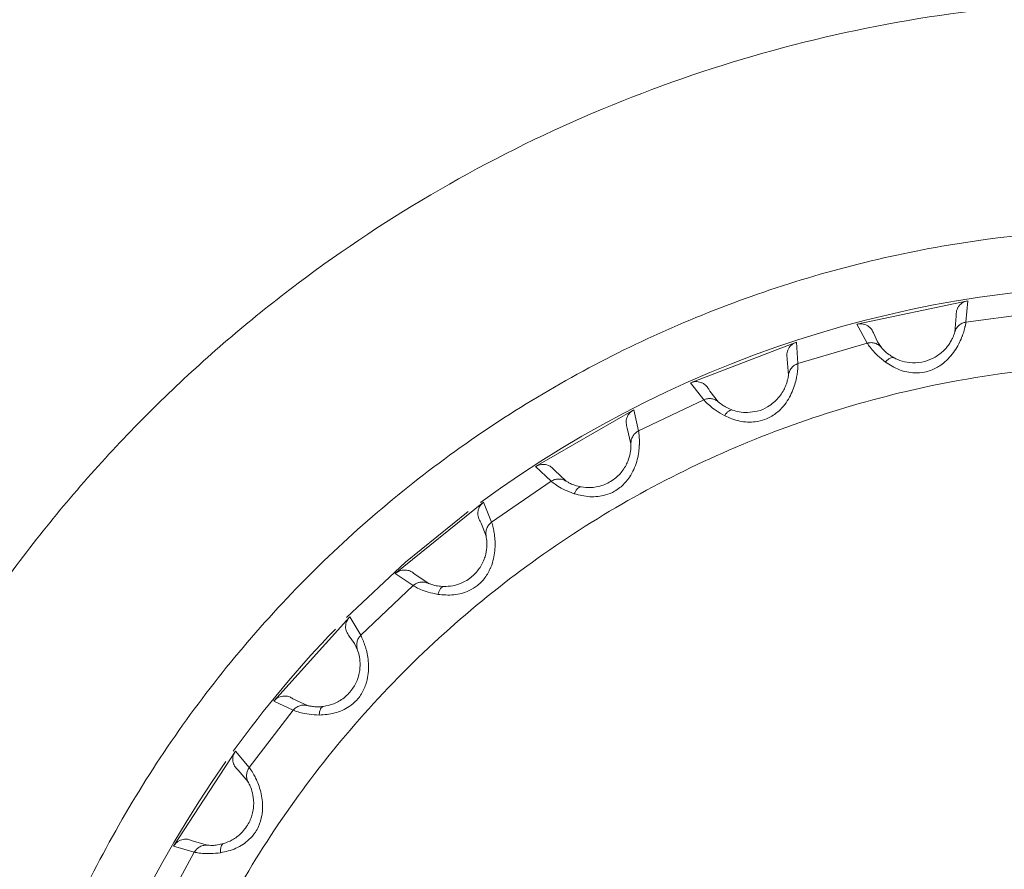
# Model space of a CAD drawing. Header units: millimetres. Extents: x 51337 to 61814, y -21781 to -12277.
# Tile 25 of 256: x 55033 to 55068, y -18285 to -18255. Entities that reach past the tile are written whole.
import ezdxf

# ---------------------------------------------------------------- set-up
doc = ezdxf.new("R2010")
doc.units = ezdxf.units.MM
doc.header["$LTSCALE"] = 0.3175
for name, color, linetype, lineweight in [('1轮廓实线层', 7, 'Continuous', 18), ('7标注层', 4, 'Continuous', 13), ('sub', 1, 'Continuous', 18), ('粗实线', 7, 'Continuous', 18)]:
    doc.layers.add(name, color=color, linetype=linetype, lineweight=lineweight)
doc.styles.add('标准汉字', font='gbenor.shx', dxfattribs={"bigfont": 'gbcbig.shx'})
doc.dimstyles.new('M1：15', dxfattribs={"dimscale": 15, "dimtxt": 3.5, "dimasz": 2.5, "dimexe": 2, "dimexo": 0, "dimgap": 0.5, "dimtad": 1, "dimdec": 4, "dimdsep": 46, "dimtxsty": '标准汉字', "dimcen": 5, "dimdle": 5, "dimclrd": 1, "dimclre": 1, "dimclrt": 256, "dimadec": 4, "dimazin": 2, "dimtfac": 1, "dimtdec": 4, "dimtmove": 0, "dimatfit": 3, "dimfxl": 1, "dimtolj": 1, "dimarcsym": 0})
doc.dimstyles.new('M1：18.5', dxfattribs={"dimscale": 18.5, "dimtxt": 3.5, "dimasz": 2.5, "dimexe": 2, "dimexo": 0, "dimgap": 1.5, "dimtad": 1, "dimdec": 4, "dimdsep": 46, "dimtxsty": '标准汉字', "dimcen": 5, "dimdle": 5, "dimclrd": 1, "dimclre": 1, "dimclrt": 256, "dimadec": 4, "dimazin": 2, "dimtfac": 1, "dimtdec": 4, "dimtmove": 2, "dimatfit": 3, "dimfxl": 1, "dimfrac": 2, "dimtolj": 1, "dimarcsym": 0})

# ---------------------------------------------------------------- blocks, each defined once
blk = doc.blocks.new('*D33')
at = {"layer": '7标注层', "color": 1, "lineweight": -2, "ltscale": 30, "transparency": 16777216}
blk.add_line((54654.412, -18230.557), (54753.28, -18247.99), dxfattribs=at)
blk.add_arc((55072.944, -18304.355), 354.596, 6.06209, 163.93791, dxfattribs=at)
at = {"layer": '7标注层', "color": 1, "lineweight": 20, "ltscale": 30, "transparency": 16777216}
for points in [[(54738.28, -18207.655), (54726.102, -18204.837), (54723.735, -18242.78)], [(55431.799, -18266.577), (55419.317, -18267.238), (55427.541, -18304.355)]]:
    blk.add_solid(points, dxfattribs=at)
at = {"layer": 'Defpoints', "color": 0, "lineweight": 20, "ltscale": 30, "transparency": 16777216}
for p in [(53093.157, -17955.265), (54932.496, -17978.759), (54654.412, -18230.557), (54794.669, -18304.355), (56512.467, -18304.355)]:
    blk.add_point(p, dxfattribs=at)
at = {"layer": '7标注层', "ltscale": 30, "transparency": 16777216, "insert": (55140.13, -17921.865), "char_height": 52.5, "attachment_point": 5, "rotation": 350.0374, "style": '标准汉字'}
blk.add_mtext('\\A1;165%%D', dxfattribs=at)
blk = doc.blocks.new('*D36')
at = {"layer": '7标注层', "color": 1, "lineweight": -2, "ltscale": 30, "transparency": 16777216}
for p, q in [((55667.891, -17915.524), (55466.363, -18047.234)), ((55466.363, -18047.234), (55428.695, -18071.852)), ((55072.944, -18304.355), (55428.695, -18071.852)), ((55072.944, -18304.355), (54997.607, -18353.592))]:
    blk.add_line(p, q, dxfattribs=at)
at = {"layer": '7标注层', "color": 1, "lineweight": 18, "transparency": 16777216}
blk.add_solid([(55395.129, -18102.749), (55386.923, -18090.193), (55428.695, -18071.852)], dxfattribs=at)
at = {"layer": 'Defpoints', "color": 0, "lineweight": 18, "transparency": 16777216}
for p in [(55428.695, -18071.852), (55072.944, -18304.355)]:
    blk.add_point(p, dxfattribs=at)
at = {"layer": '7标注层', "transparency": 16777216, "insert": (55553.957, -17920.101), "char_height": 63, "attachment_point": 5, "rotation": 33.1669, "style": '标准汉字'}
blk.add_mtext('\\A1;R425', dxfattribs=at)

msp = doc.modelspace()

# ---------------------------------------------------------------- linework, layer by layer
at = {"layer": '1轮廓实线层', "ltscale": 30}
msp.add_lwpolyline([(55044.6113, -18276.26092), (55046.7041, -18274.29693), (55048.92605, -18272.49344)], dxfattribs=at)
for radius, start, end in [(86, 45.6077801, 265.8130161), (39.90067, 49.520584, 126.231131), (39.90067, 136.056142, 144.179955), (39.90067, 144.826202, 221.004477)]:
    msp.add_arc((55072.94446, -18304.35532), radius, start, end, dxfattribs=at)
at = {"layer": 'sub', "color": 4, "ltscale": 30}
msp.add_arc((55072.94446, -18304.35532), 424.98931, 190, 170, dxfattribs=at)
at = {"layer": '粗实线', "ltscale": 30}
for p, q in [((55062.70092, -18265.85186), (55066.64162, -18265.01424)), ((55066.64162, -18265.01424), (55066.57393, -18265.77415)), ((55066.22366, -18265.56108), (55066.17448, -18266.12971)), ((55066.57393, -18265.77415), (55069.11237, -18265.43996)), ((55063.07185, -18266.51854), (55062.70092, -18265.85186)), ((55063.43294, -18266.46854), (55063.30518, -18266.18147)), ((55056.80376, -18267.92834), (55060.56492, -18266.48458)), ((55060.56492, -18266.48458), (55060.61694, -18267.24573)), ((55060.61694, -18267.24573), (55063.07185, -18266.51854)), ((55063.58142, -18266.68093), (55063.43294, -18266.46854)), ((55060.23765, -18267.09007), (55060.27803, -18267.65939)), ((55057.27442, -18268.52879), (55056.80376, -18267.92834)), ((55057.48989, -18268.22891), (55057.45216, -18268.15938)), ((55057.80309, -18268.60944), (55057.48989, -18268.22891)), ((55054.96349, -18269.63105), (55057.27442, -18268.52879)), ((55051.30405, -18270.90177), (55054.79304, -18268.88741)), ((55054.79304, -18268.88741), (55054.96349, -18269.63105)), ((55054.56452, -18269.53665), (55054.69346, -18270.09264)), ((55051.86284, -18271.42121), (55051.30405, -18270.90177)), ((55052.39762, -18271.41816), (55051.98055, -18271.02848)), ((55049.75279, -18272.87141), (55051.86284, -18271.42121)), ((55046.33719, -18274.69896), (55049.46811, -18272.16359)), ((55049.46811, -18272.16359), (55049.75279, -18272.87141)), ((55049.344, -18272.84062), (55049.38536, -18272.90808)), ((55049.38536, -18272.90808), (55049.5583, -18273.36956)), ((55046.97036, -18275.12458), (55046.33719, -18274.69896)), ((55047.49808, -18275.0379), (55047.02519, -18274.71826)), ((55045.11315, -18276.887), (55046.97036, -18275.12458)), ((55046.97036, -18275.12458), (55047.05227, -18275.06531)), ((55042.02549, -18279.22637), (55044.72124, -18276.23243)), ((55044.72124, -18276.23243), (55045.11315, -18276.887)), ((55044.70457, -18276.92055), (55044.88928, -18277.17467)), ((55044.88928, -18277.17467), (55044.99899, -18277.40947)), ((55043.22511, -18279.37955), (55042.70804, -18279.13781)), ((55042.71745, -18279.5477), (55042.02549, -18279.22637)), ((55041.15881, -18281.57896), (55042.71745, -18279.5477)), ((55038.47512, -18284.37254), (55040.66933, -18280.99375)), ((55040.66933, -18280.99375), (55041.15881, -18281.57896)), ((55040.76053, -18281.67601), (55041.116, -18282.09207)), ((55041.116, -18282.09207), (55041.12776, -18282.11281)), ((55039.20883, -18284.58167), (55038.47512, -18284.37254)), ((55039.68393, -18284.33617), (55039.13541, -18284.17829)), ((55037.98714, -18286.83174), (55039.20883, -18284.58167))]:
    msp.add_line(p, q, dxfattribs=at)
for points, knots in [([(55029.64319, -18329.35532), (55028.69739, -18327.57656), (55026.8058, -18324.01904), (55024.80999, -18318.29853), (55023.47045, -18312.40095), (55022.86413, -18306.37909), (55022.9845, -18300.32962), (55023.8339, -18294.33832), (55025.39888, -18288.49315), (55027.65688, -18282.87914), (55030.57497, -18277.57816), (55034.11059, -18272.66746), (55038.21222, -18268.21861), (55042.82008, -18264.29645), (55047.86701, -18260.95817), (55053.27945, -18258.25242), (55058.9785, -18256.21862), (55064.88111, -18254.88642), (55070.90126, -18254.27522), (55076.95114, -18254.39401), (55082.94281, -18255.2408), (55088.78803, -18256.80413), (55094.40504, -18259.05793), (55099.69915, -18261.98167), (55104.64101, -18265.48675), (55107.53378, -18268.29138), (55108.98016, -18269.69369)], [0, 0, 0, 0, 42752.86096727, 85505.73485653, 128258.6782815, 171011.48265819, 213764.39178771, 256517.31580474, 299270.14038309, 342023.11296493, 384775.9336451, 427528.815053, 470281.72979354, 513034.65191042, 555787.53647454, 598540.40502626, 641293.28534057, 684046.17438811, 726799.06525626, 769551.94806555, 812304.84258844, 855057.7311705, 897810.62442083, 940563.49017005, 983316.40998247, 1026069.26319637, 1026069.26319637, 1026069.26319637, 1026069.26319637]), ([(55101.70906, -18273.89166), (55099.81146, -18272.27643), (55096.01626, -18269.04598), (55089.3487, -18265.57702), (55082.22704, -18263.26688), (55074.79387, -18262.27656), (55067.30684, -18262.61388), (55059.99708, -18264.27443), (55053.09769, -18267.20398), (55046.82676, -18271.31018), (55041.38295, -18276.4629), (55036.93879, -18282.49889), (55033.63447, -18289.2273), (55031.57668, -18296.43389), (55030.82305, -18303.89477), (55031.42548, -18311.35747), (55033.26029, -18318.64605), (55035.52662, -18323.08488), (55036.65979, -18325.30429)], [0, 0, 0, 0, 43320.27675495, 86640.55063956, 129960.81681652, 173281.09077477, 216601.36446064, 259921.62190953, 303241.89517753, 346562.17193144, 389882.44895565, 433202.73870858, 476522.94052765, 519843.2893883, 563163.5268655, 606483.74949354, 649804.056203, 693124.34170434, 693124.34170434, 693124.34170434, 693124.34170434]), ([(55066.64162, -18265.01424), (55066.58055, -18265.03105), (55066.45841, -18265.06469), (55066.33882, -18265.17556), (55066.27147, -18265.28152), (55066.23047, -18265.4023), (55066.22641, -18265.49706), (55066.22366, -18265.56108)], [0, 0, 0, 0, 58853.2903228, 117696.90345447, 147723.42345446, 176471.83714338, 236353.84288125, 236353.84288125, 236353.84288125, 236353.84288125]), ([(55062.70092, -18265.85186), (55062.76072, -18265.84254), (55062.88607, -18265.82302), (55063.04414, -18265.87529), (55063.16425, -18265.95798), (55063.25228, -18266.05243), (55063.28753, -18266.13842), (55063.30518, -18266.18147)], [0, 0, 0, 0, 56198.08639248, 117801.75190556, 149706.2563619, 192955.03559769, 236312.81688241, 236312.81688241, 236312.81688241, 236312.81688241]), ([(55063.71747, -18267.19524), (55063.8749, -18267.295), (55064.17755, -18267.48678), (55064.68644, -18267.59504), (55065.06651, -18267.56798), (55065.38651, -18267.47504), (55065.61431, -18267.35156), (55065.76597, -18267.23659), (55065.81028, -18267.20001), (55065.97933, -18267.05444), (55066.24519, -18266.72639), (55066.3947, -18266.3962), (55066.47157, -18266.19119), (55066.50466, -18266.08546), (55066.53099, -18265.98541), (55066.56437, -18265.84766), (55066.56954, -18265.8079), (55066.57393, -18265.77415)], [0, 0, 0, 0, 81101.4589936, 155913.87362103, 202382.0068561, 232401.77138001, 288655.15032711, 304648.42512, 309431.92301814, 312029.38120336, 395648.70318587, 481813.76046786, 487074.98738544, 525629.52215144, 554107.18497357, 569324.62986169, 654838.21415886, 654838.21415886, 654838.21415886, 654838.21415886]), ([(55066.17448, -18266.12971), (55066.19067, -18266.08641), (55066.22372, -18265.99803), (55066.31839, -18265.88942), (55066.43728, -18265.80793), (55066.529, -18265.78526), (55066.57393, -18265.77415)], [0, 0, 0, 0, 47026.24157679, 95991.23788864, 144959.74789106, 191985.27132612, 191985.27132612, 191985.27132612, 191985.27132612]), ([(55066.17448, -18266.12971), (55066.16793, -18266.15478), (55066.15846, -18266.191), (55066.09724, -18266.34478), (55066.02869, -18266.47872), (55065.92867, -18266.62856), (55065.76469, -18266.82349), (55065.59218, -18266.94188), (55065.48199, -18267.0175)], [0, 0, 0, 0, 81944.34480832, 118403.90322563, 153435.64152307, 185143.60352138, 217854.31187804, 275689.1070724, 275689.1070724, 275689.1070724, 275689.1070724]), ([(55060.56492, -18266.48458), (55060.50723, -18266.51074), (55060.39185, -18266.56305), (55060.29109, -18266.69129), (55060.24113, -18266.80647), (55060.21954, -18266.93218), (55060.23035, -18267.02641), (55060.23765, -18267.09007)], [0, 0, 0, 0, 58832.4564552, 117661.00217571, 147674.05046535, 176415.8226244, 236279.9743581, 236279.9743581, 236279.9743581, 236279.9743581]), ([(55063.07185, -18266.51854), (55063.11742, -18266.51042), (55063.21044, -18266.49384), (55063.35221, -18266.51991), (55063.48287, -18266.58065), (55063.54902, -18266.64796), (55063.58142, -18266.68093)], [0, 0, 0, 0, 47019.45005377, 95979.01391346, 144937.68680947, 191954.89541254, 191954.89541254, 191954.89541254, 191954.89541254]), ([(55063.07185, -18266.51854), (55063.08357, -18266.53745), (55063.10665, -18266.5747), (55063.23567, -18266.748), (55063.42731, -18266.9616), (55063.62153, -18267.118), (55063.71747, -18267.19524)], [0, 0, 0, 0, 50177.56424966, 98858.29332224, 145970.57418538, 191954.38033417, 191954.38033417, 191954.38033417, 191954.38033417]), ([(55064.0245, -18267.04118), (55063.95825, -18267.00129), (55063.82046, -18266.91832), (55063.69166, -18266.80158), (55063.60543, -18266.71036), (55063.58965, -18266.69102), (55063.58142, -18266.68093)], [0, 0, 0, 0, 42304.4120875, 87985.0239009, 137747.49943949, 191960.08460728, 191960.08460728, 191960.08460728, 191960.08460728]), ([(55040.80944, -18322.90848), (55040.29417, -18321.96157), (55039.23488, -18320.01489), (55037.94937, -18316.84729), (55036.87701, -18313.34795), (55036.12308, -18309.50972), (55035.77002, -18305.36141), (55035.90212, -18300.95301), (55036.60426, -18296.35865), (55037.95364, -18291.67728), (55039.81147, -18287.45051), (55042.00114, -18283.74836), (55044.37678, -18280.56414), (55047.09864, -18277.62725), (55050.14846, -18274.98533), (55053.46459, -18272.68623), (55056.98481, -18270.77822), (55060.65903, -18269.26681), (55064.78854, -18268.06415), (55069.34412, -18267.31313), (55074.2139, -18267.16731), (55078.83883, -18267.62704), (55083.14215, -18268.59284), (55087.07318, -18269.964), (55090.60435, -18271.64665), (55093.72825, -18273.55376), (55096.47793, -18275.5849), (55098.10102, -18277.09418), (55098.89053, -18277.82834)], [0, 0, 0, 0, 33739.88383709, 69362.86545231, 106834.35432865, 148218.63245733, 191613.69068813, 236950.3874078, 286025.29921453, 336776.33518545, 389093.54135749, 430163.27224543, 471238.3119103, 513275.66935075, 555318.48382496, 597355.80642274, 639398.55170275, 680468.19456566, 721543.30107742, 773855.66518614, 824606.9476222, 873686.52371996, 919018.49222874, 962413.48550171, 1003802.46752357, 1041269.11346127, 1076894.58496167, 1110636.89487362, 1110636.89487362, 1110636.89487362, 1110636.89487362]), ([(55058.01795, -18269.09617), (55058.18905, -18269.17006), (55058.51798, -18269.31212), (55059.03754, -18269.33948), (55059.40869, -18269.25327), (55059.71021, -18269.11143), (55059.91591, -18268.95384), (55060.04769, -18268.81653), (55060.08575, -18268.77349), (55060.2299, -18268.60323), (55060.44122, -18268.23767), (55060.53724, -18267.88818), (55060.58107, -18267.67362), (55060.59723, -18267.56403), (55060.60757, -18267.46109), (55060.619, -18267.31981), (55060.61788, -18267.27974), (55060.61694, -18267.24573)], [0, 0, 0, 0, 81076.96367552, 155867.66769473, 202322.25520936, 232333.15036765, 288570.19563205, 304559.05827363, 309340.37368084, 311937.27750342, 395531.963751, 481671.64510384, 486932.13909524, 525475.4287733, 553944.21768451, 569157.48051945, 654645.43069691, 654645.43069691, 654645.43069691, 654645.43069691]), ([(55060.27803, -18267.65939), (55060.28724, -18267.61408), (55060.30606, -18267.52162), (55060.38258, -18267.39954), (55060.48725, -18267.30046), (55060.5743, -18267.26372), (55060.61694, -18267.24573)], [0, 0, 0, 0, 47014.33976465, 95962.66227246, 144916.553027, 191926.43668027, 191926.43668027, 191926.43668027, 191926.43668027]), ([(55064.0245, -18267.04118), (55064.00506, -18267.03488), (55063.9654, -18267.02204), (55063.88686, -18267.04794), (55063.80151, -18267.10427), (55063.74511, -18267.16532), (55063.71747, -18267.19524)], [0, 0, 0, 0, 47048.08973258, 95978.76408362, 144926.96991216, 191962.95872856, 191962.95872856, 191962.95872856, 191962.95872856]), ([(55065.48199, -18267.0175), (55065.36049, -18267.07558), (55065.1083, -18267.19611), (55064.69515, -18267.23544), (55064.3108, -18267.1749), (55064.11576, -18267.0838), (55064.0245, -18267.04118)], [0, 0, 0, 0, 49655.65128371, 103057.56087978, 150371.6908644, 191969.69223173, 191969.69223173, 191969.69223173, 191969.69223173]), ([(55060.27803, -18267.65939), (55060.27528, -18267.68899), (55060.27134, -18267.73154), (55060.22529, -18267.92114), (55060.1647, -18268.08676), (55060.06638, -18268.27604), (55059.92954, -18268.46202), (55059.75354, -18268.63896), (55059.61326, -18268.7298), (55059.53894, -18268.77793)], [0, 0, 0, 0, 92344.49156064, 132729.83113394, 171258.98912529, 207572.09410103, 245873.40935374, 280710.64160612, 319960.46143502, 319960.46143502, 319960.46143502, 319960.46143502]), ([(55056.80376, -18267.92834), (55056.86137, -18267.90978), (55056.98212, -18267.8709), (55057.14642, -18267.89778), (55057.27797, -18267.96068), (55057.37971, -18268.04017), (55057.42799, -18268.11961), (55057.45216, -18268.15938)], [0, 0, 0, 0, 56179.78290806, 117762.66163892, 149646.88032595, 192890.29240448, 236242.33331009, 236242.33331009, 236242.33331009, 236242.33331009]), ([(55057.27442, -18268.52879), (55057.31816, -18268.51364), (55057.40743, -18268.48272), (55057.55152, -18268.48628), (55057.69007, -18268.52582), (55057.76593, -18268.58195), (55057.80309, -18268.60944)], [0, 0, 0, 0, 47005.17126785, 95950.54428909, 144894.33606057, 191898.53631144, 191898.53631144, 191898.53631144, 191898.53631144]), ([(55057.27442, -18268.52879), (55057.28895, -18268.54564), (55057.31758, -18268.57882), (55057.47212, -18268.72979), (55057.69482, -18268.91081), (55057.91111, -18269.03489), (55058.01795, -18269.09617)], [0, 0, 0, 0, 50162.86528959, 98829.28563915, 145928.38625102, 191898.38813068, 191898.38813068, 191898.38813068, 191898.38813068]), ([(55058.2971, -18268.89597), (55058.22543, -18268.86693), (55058.07636, -18268.80652), (55057.93088, -18268.71141), (55057.83141, -18268.63474), (55057.8128, -18268.61811), (55057.80309, -18268.60944)], [0, 0, 0, 0, 42292.37678114, 87957.96504807, 137707.70012343, 191903.94276781, 191903.94276781, 191903.94276781, 191903.94276781]), ([(55054.79304, -18268.88741), (55054.74015, -18268.92228), (55054.63439, -18268.99201), (55054.55491, -18269.13441), (55054.5236, -18269.256), (55054.52193, -18269.38354), (55054.54735, -18269.47491), (55054.56452, -18269.53665)], [0, 0, 0, 0, 58818.73766498, 117626.33941219, 147635.09590685, 176367.36727667, 236212.52496054, 236212.52496054, 236212.52496054, 236212.52496054]), ([(55058.2971, -18268.89597), (55058.27692, -18268.8928), (55058.23573, -18268.88631), (55058.16221, -18268.92416), (55058.08673, -18268.99316), (55058.04057, -18269.06229), (55058.01795, -18269.09617)], [0, 0, 0, 0, 47034.07355625, 95948.78207155, 144883.5092161, 191907.10469636, 191907.10469636, 191907.10469636, 191907.10469636]), ([(55059.53894, -18268.77793), (55059.53894, -18268.77793), (55059.43876, -18268.86342), (55059.18683, -18268.9318), (55058.84609, -18268.99104), (55058.53861, -18268.96769), (55058.37464, -18268.919), (55058.2971, -18268.89597)], [0, 0, 0, 0, 4.09527325, 70482.01967346, 132506.52398355, 187206.24432721, 236269.39351018, 236269.39351018, 236269.39351018, 236269.39351018]), ([(55052.68597, -18271.86528), (55052.86652, -18271.9115), (55053.21363, -18272.00036), (55053.73107, -18271.94611), (55054.08417, -18271.80289), (55054.3598, -18271.61565), (55054.53829, -18271.4278), (55054.64698, -18271.27158), (55054.67784, -18271.22311), (55054.79355, -18271.03237), (55054.94512, -18270.63829), (55054.98527, -18270.27805), (55054.995, -18270.0593), (55054.99382, -18269.94853), (55054.98793, -18269.84523), (55054.97711, -18269.70392), (55054.96975, -18269.66451), (55054.96349, -18269.63105)], [0, 0, 0, 0, 81055.42306751, 155825.99409242, 202268.41083694, 232270.45828082, 288493.61021673, 304477.14574304, 309257.31181801, 311853.9879433, 395426.42749364, 481543.58853761, 486802.33061473, 525334.8762275, 553796.6710262, 569005.4804772, 654471.01456509, 654471.01456509, 654471.01456509, 654471.01456509]), ([(55054.69346, -18270.09264), (55054.69548, -18270.04646), (55054.69961, -18269.95219), (55054.75607, -18269.81964), (55054.84397, -18269.70541), (55054.92419, -18269.6555), (55054.96349, -18269.63105)], [0, 0, 0, 0, 46997.83317014, 95934.75265248, 144874.07256008, 191872.98619037, 191872.98619037, 191872.98619037, 191872.98619037]), ([(55054.69346, -18270.09264), (55054.69458, -18270.11538), (55054.69669, -18270.15826), (55054.68401, -18270.39097), (55054.61095, -18270.66639), (55054.49881, -18270.89761), (55054.34402, -18271.12901), (55054.07374, -18271.39008), (55053.68096, -18271.58891), (55053.26716, -18271.66404), (55053.03682, -18271.63658), (55052.93037, -18271.62388)], [0, 0, 0, 0, 60582.05335353, 114270.99399843, 160683.06710925, 185140.802401, 211261.58836516, 260202.01678765, 313832.56342291, 362076.35565712, 403523.27944458, 403523.27944458, 403523.27944458, 403523.27944458]), ([(55051.30405, -18270.90177), (55051.35804, -18270.87444), (55051.47122, -18270.81713), (55051.63771, -18270.818), (55051.77749, -18270.85952), (55051.89037, -18270.92213), (55051.95047, -18270.993), (55051.98055, -18271.02848)], [0, 0, 0, 0, 56170.76593981, 117744.48555531, 149634.66580519, 192856.25575308, 236179.19448758, 236179.19448758, 236179.19448758, 236179.19448758]), ([(55051.86284, -18271.42121), (55051.90367, -18271.3994), (55051.987, -18271.35487), (55052.12988, -18271.33589), (55052.27291, -18271.35326), (55052.35661, -18271.39682), (55052.39762, -18271.41816)], [0, 0, 0, 0, 46994.66084911, 95926.26219533, 144857.34109779, 191848.24864788, 191848.24864788, 191848.24864788, 191848.24864788]), ([(55051.86284, -18271.42121), (55051.87983, -18271.43557), (55051.91329, -18271.46387), (55052.08955, -18271.58881), (55052.33782, -18271.73275), (55052.57086, -18271.82146), (55052.68597, -18271.86528)], [0, 0, 0, 0, 50149.81890098, 98803.8987766, 145890.20746984, 191848.468121, 191848.468121, 191848.468121, 191848.468121]), ([(55052.93037, -18271.62388), (55052.85504, -18271.60642), (55052.69835, -18271.57008), (55052.53979, -18271.49887), (55052.42955, -18271.43873), (55052.40856, -18271.42521), (55052.39762, -18271.41816)], [0, 0, 0, 0, 42280.93567579, 87935.25359727, 137671.54800885, 191853.72771113, 191853.72771113, 191853.72771113, 191853.72771113]), ([(55052.93037, -18271.62388), (55052.90994, -18271.6239), (55052.86824, -18271.62393), (55052.80156, -18271.67285), (55052.73779, -18271.75279), (55052.70301, -18271.82829), (55052.68597, -18271.86528)], [0, 0, 0, 0, 47022.4235779, 95927.11554749, 144848.23796044, 191857.12617555, 191857.12617555, 191857.12617555, 191857.12617555]), ([(55049.46811, -18272.16359), (55049.42133, -18272.2063), (55049.32777, -18272.29171), (55049.27156, -18272.4448), (55049.25964, -18272.56979), (55049.27795, -18272.69604), (55049.31737, -18272.78232), (55049.344, -18272.84062)], [0, 0, 0, 0, 58798.37102912, 117589.76983469, 147587.92474768, 176312.54227588, 236153.15689896, 236153.15689896, 236153.15689896, 236153.15689896]), ([(55047.85283, -18275.43442), (55048.03839, -18275.45183), (55048.39512, -18275.48531), (55048.89769, -18275.35074), (55049.22406, -18275.15408), (55049.46697, -18274.92599), (55049.61392, -18274.71256), (55049.69681, -18274.54124), (55049.71971, -18274.48855), (55049.80413, -18274.28204), (55049.89223, -18273.86911), (55049.87552, -18273.50707), (55049.85091, -18273.28944), (55049.83241, -18273.18023), (55049.81043, -18273.07913), (55049.77765, -18272.94126), (55049.76421, -18272.90348), (55049.75279, -18272.87141)], [0, 0, 0, 0, 81036.65483049, 155790.23066205, 202221.06569831, 232218.05052285, 288426.81523365, 304408.20736923, 309186.00803019, 311782.6268525, 395335.23919572, 481431.7717391, 486690.20583568, 525213.61018417, 553668.32529802, 568873.45973608, 654319.26501624, 654319.26501624, 654319.26501624, 654319.26501624]), ([(55049.5583, -18273.36956), (55049.55307, -18273.32363), (55049.54239, -18273.22987), (55049.57743, -18273.09012), (55049.64637, -18272.96354), (55049.7178, -18272.9017), (55049.75279, -18272.87141)], [0, 0, 0, 0, 46985.30848866, 95911.77330614, 144840.1341792, 191826.23703273, 191826.23703273, 191826.23703273, 191826.23703273]), ([(55049.5583, -18273.36956), (55049.56296, -18273.39184), (55049.57175, -18273.43387), (55049.59563, -18273.6657), (55049.56656, -18273.94916), (55049.49196, -18274.19506), (55049.37529, -18274.44783), (55049.14915, -18274.74795), (55048.79234, -18275.0058), (55048.39538, -18275.14475), (55048.16357, -18275.15365), (55048.05646, -18275.15775)], [0, 0, 0, 0, 60567.88020006, 114244.52852787, 160645.27038971, 185095.85459618, 211211.93929869, 260139.41683453, 313758.22899311, 361990.83471497, 403427.96658528, 403427.96658528, 403427.96658528, 403427.96658528]), ([(55046.33719, -18274.69896), (55046.38624, -18274.66351), (55046.48906, -18274.5892), (55046.65364, -18274.56401), (55046.79819, -18274.58317), (55046.91948, -18274.62732), (55046.98992, -18274.68792), (55047.02519, -18274.71826)], [0, 0, 0, 0, 56159.49670442, 117718.79617176, 149601.96658883, 192811.72818342, 236124.9573234, 236124.9573234, 236124.9573234, 236124.9573234]), ([(55047.05227, -18275.06531), (55047.08715, -18275.0481), (55047.15745, -18275.01343), (55047.27412, -18274.99475), (55047.39067, -18275.00013), (55047.46274, -18275.02548), (55047.49808, -18275.0379)], [0, 0, 0, 0, 48169.15690692, 97068.29623685, 145360.15122543, 191806.00084305, 191806.00084305, 191806.00084305, 191806.00084305]), ([(55046.97036, -18275.12458), (55046.98939, -18275.13611), (55047.02686, -18275.15882), (55047.2205, -18275.25466), (55047.48823, -18275.35797), (55047.73228, -18275.40915), (55047.85283, -18275.43442)], [0, 0, 0, 0, 50138.60526523, 98781.8617654, 145857.53234086, 191805.85158459, 191805.85158459, 191805.85158459, 191805.85158459]), ([(55048.05646, -18275.15775), (55047.97931, -18275.15228), (55047.81887, -18275.1409), (55047.65112, -18275.09539), (55047.53283, -18275.05323), (55047.50999, -18275.04316), (55047.49808, -18275.0379)], [0, 0, 0, 0, 42271.57812928, 87915.34224586, 137640.64574904, 191810.67772659, 191810.67772659, 191810.67772659, 191810.67772659]), ([(55048.05646, -18275.15775), (55048.03627, -18275.16097), (55047.9951, -18275.16753), (55047.93688, -18275.22626), (55047.8864, -18275.3152), (55047.86387, -18275.39521), (55047.85283, -18275.43442)], [0, 0, 0, 0, 47011.63421661, 95903.21217718, 144813.59544137, 191814.25572824, 191814.25572824, 191814.25572824, 191814.25572824]), ([(55044.72125, -18276.23243), (55044.68172, -18276.28193), (55044.60267, -18276.38093), (55044.57111, -18276.54093), (55044.57889, -18276.66625), (55044.61673, -18276.78807), (55044.66915, -18276.86713), (55044.70457, -18276.92055)], [0, 0, 0, 0, 58785.50333604, 117566.33761099, 147560.35046559, 176271.78425654, 236103.33524203, 236103.33524203, 236103.33524203, 236103.33524203]), ([(55043.63752, -18279.71568), (55043.82352, -18279.70384), (55044.1811, -18279.6811), (55044.65644, -18279.46957), (55044.94801, -18279.22427), (55045.15227, -18278.961), (55045.264, -18278.72721), (55045.31908, -18278.54504), (55045.33345, -18278.48941), (55045.38456, -18278.27225), (55045.40693, -18277.85062), (55045.33381, -18277.4956), (55045.27545, -18277.28455), (55045.24011, -18277.17956), (55045.20258, -18277.08316), (55045.14863, -18276.95206), (55045.12944, -18276.91687), (55045.11315, -18276.887)], [0, 0, 0, 0, 81020.96426669, 155760.58797463, 202182.79755137, 232173.20461937, 288370.55092903, 304349.07554508, 309127.36464508, 311722.61589532, 395258.33080416, 481339.62814405, 486596.23995988, 525112.74046998, 553561.75886494, 568764.85770142, 654193.92861215, 654193.92861215, 654193.92861215, 654193.92861215]), ([(55044.99899, -18277.40947), (55044.98664, -18277.36492), (55044.96142, -18277.27399), (55044.97415, -18277.13047), (55045.02245, -18276.99466), (55045.08333, -18276.9224), (55045.11315, -18276.887)], [0, 0, 0, 0, 46973.88475011, 95893.58570717, 144811.10182807, 191787.34325277, 191787.34325277, 191787.34325277, 191787.34325277]), ([(55044.99899, -18277.40947), (55045.00708, -18277.43075), (55045.02234, -18277.47088), (55045.08218, -18277.69609), (55045.0978, -18277.98061), (55045.0626, -18278.23516), (55044.9869, -18278.50308), (55044.81051, -18278.83488), (55044.49841, -18279.14537), (55044.12807, -18279.34469), (55043.90052, -18279.38975), (55043.79536, -18279.41058)], [0, 0, 0, 0, 60556.04427459, 114220.7184953, 160612.06897356, 185059.31376139, 211169.85381341, 260088.83535032, 313696.84050727, 361919.62886133, 403348.94328886, 403348.94328886, 403348.94328886, 403348.94328886]), ([(55042.02549, -18279.22637), (55042.06839, -18279.18369), (55042.15833, -18279.09422), (55042.31694, -18279.04358), (55042.4627, -18279.03989), (55042.58941, -18279.06453), (55042.66846, -18279.11336), (55042.70804, -18279.13781)], [0, 0, 0, 0, 56146.82539461, 117695.60629534, 149573.17228309, 192776.24409497, 236080.96177388, 236080.96177388, 236080.96177388, 236080.96177388]), ([(55042.71745, -18279.5477), (55042.74954, -18279.51434), (55042.81504, -18279.44626), (55042.94505, -18279.38403), (55043.08645, -18279.35635), (55043.17952, -18279.37192), (55043.22511, -18279.37955)], [0, 0, 0, 0, 46971.58717297, 95884.79642615, 144796.76343422, 191770.6704596, 191770.6704596, 191770.6704596, 191770.6704596]), ([(55043.79536, -18279.41058), (55043.71831, -18279.41724), (55043.55807, -18279.43109), (55043.38526, -18279.41239), (55043.26183, -18279.38922), (55043.2377, -18279.38287), (55043.22511, -18279.37955)], [0, 0, 0, 0, 42264.01422839, 87899.50865645, 137615.80648009, 191775.85636713, 191775.85636713, 191775.85636713, 191775.85636713]), ([(55043.79536, -18279.41058), (55043.77593, -18279.41691), (55043.73629, -18279.42982), (55043.68797, -18279.49693), (55043.65204, -18279.59267), (55043.64229, -18279.67522), (55043.63752, -18279.71568)], [0, 0, 0, 0, 47003.15062612, 95886.44461324, 144787.94096919, 191779.55240817, 191779.55240817, 191779.55240817, 191779.55240817]), ([(55042.71745, -18279.5477), (55042.73804, -18279.5561), (55042.77861, -18279.57266), (55042.98485, -18279.63705), (55043.26545, -18279.6972), (55043.51451, -18279.70957), (55043.63752, -18279.71568)], [0, 0, 0, 0, 50129.64649283, 98764.32070558, 145831.60226757, 191771.59150483, 191771.59150483, 191771.59150483, 191771.59150483]), ([(55040.66933, -18280.99375), (55040.63803, -18281.04883), (55040.57545, -18281.15898), (55040.5693, -18281.32196), (55040.5966, -18281.44451), (55040.65303, -18281.55892), (55040.71718, -18281.6288), (55040.76053, -18281.67601)], [0, 0, 0, 0, 58779.79880818, 117547.47718636, 147533.52762824, 176247.36495588, 236064.29183512, 236064.29183512, 236064.29183512, 236064.29183512]), ([(55040.14385, -18284.60364), (55040.32571, -18284.56286), (55040.67532, -18284.48445), (55041.11173, -18284.20119), (55041.36133, -18283.91329), (55041.52189, -18283.6213), (55041.59568, -18283.37291), (55041.62158, -18283.18437), (55041.62707, -18283.12718), (55041.64355, -18282.9047), (55041.59974, -18282.48474), (55041.47194, -18282.1456), (55041.38131, -18281.94621), (55041.32996, -18281.84808), (55041.27782, -18281.7587), (55041.20403, -18281.63768), (55041.17957, -18281.60592), (55041.15881, -18281.57896)], [0, 0, 0, 0, 81009.26920072, 155737.13055995, 202153.54196321, 232139.13297779, 288329.31176076, 304304.40308255, 309080.44108547, 311675.78994474, 395201.16736252, 481268.4301591, 486525.17588734, 525035.30494076, 553481.06750473, 568681.48029256, 654098.10575328, 654098.10575328, 654098.10575328, 654098.10575328]), ([(55041.12776, -18282.11281), (55041.1086, -18282.07075), (55041.06948, -18281.98489), (55041.05961, -18281.84116), (55041.08607, -18281.69947), (55041.13489, -18281.61859), (55041.15881, -18281.57896)], [0, 0, 0, 0, 46966.50619501, 95875.37174611, 144785.89177193, 191757.26698818, 191757.26698818, 191757.26698818, 191757.26698818]), ([(55041.12776, -18282.11281), (55041.13908, -18282.13257), (55041.16044, -18282.16983), (55041.25479, -18282.38293), (55041.31473, -18282.6615), (55041.31978, -18282.91843), (55041.28692, -18283.19488), (55041.16461, -18283.55019), (55040.90492, -18283.90568), (55040.57033, -18284.1605), (55040.35262, -18284.2406), (55040.25202, -18284.27761)], [0, 0, 0, 0, 60546.98385939, 114204.66329605, 160588.71551878, 185033.2691448, 211138.17709647, 260049.69712739, 313649.38109797, 361865.5736008, 403288.16281557, 403288.16281557, 403288.16281557, 403288.16281557]), ([(55038.47512, -18284.37254), (55038.51082, -18284.32367), (55038.58564, -18284.22122), (55038.73439, -18284.14642), (55038.87778, -18284.11995), (55039.00678, -18284.12449), (55039.0925, -18284.16034), (55039.13541, -18284.17829)], [0, 0, 0, 0, 56141.94523426, 117680.66866605, 149553.63829938, 192751.13184457, 236048.2967097, 236048.2967097, 236048.2967097, 236048.2967097]), ([(55039.20883, -18284.58167), (55039.2353, -18284.5437), (55039.28934, -18284.4662), (55039.40802, -18284.38439), (55039.54335, -18284.33496), (55039.63771, -18284.33577), (55039.68393, -18284.33617)], [0, 0, 0, 0, 46968.36861801, 95874.60931728, 144779.13091006, 191745.29864803, 191745.29864803, 191745.29864803, 191745.29864803]), ([(55040.25202, -18284.27761), (55040.17696, -18284.29624), (55040.02085, -18284.335), (55039.84725, -18284.34354), (55039.72172, -18284.33999), (55039.69688, -18284.33748), (55039.68393, -18284.33617)], [0, 0, 0, 0, 42258.21574789, 87887.64543429, 137597.22379285, 191750.12585748, 191750.12585748, 191750.12585748, 191750.12585748]), ([(55040.25202, -18284.27761), (55040.23382, -18284.2869), (55040.19669, -18284.30586), (55040.15946, -18284.3797), (55040.13894, -18284.47989), (55040.14223, -18284.56294), (55040.14385, -18284.60364)], [0, 0, 0, 0, 46997.17446356, 95873.09070929, 144769.82871302, 191753.87540628, 191753.87540628, 191753.87540628, 191753.87540628]), ([(55039.20883, -18284.58167), (55039.23048, -18284.58675), (55039.27314, -18284.59677), (55039.48692, -18284.62807), (55039.77347, -18284.64363), (55040.02139, -18284.61686), (55040.14385, -18284.60364)], [0, 0, 0, 0, 50123.05657526, 98751.3025176, 145812.50208516, 191746.53646093, 191746.53646093, 191746.53646093, 191746.53646093])]:
    msp.add_open_spline(points, degree=3, knots=knots, dxfattribs=at)

# ---------------------------------------------------------------- dimensions: what is measured, and where the dimension line sits
at = {"layer": '7标注层', "ltscale": 30}
dim = msp.add_radius_dim(center=(55072.94446, -18304.35532), mpoint=(55428.69482, -18071.85243), dimstyle='M1：18.5', override={"dimscale": 18, "dimdec": 1, "dimpost": 'R<>', "dimsah": 1, "dimtmove": 0}, dxfattribs=at)
dim.commit()
dim.dimension.update_dxf_attribs({"geometry": '*D36', "text_midpoint": (55488.11995, -18031.54569), "dimtype": 164})
dim = msp.add_angular_dim_2l(base=(54932.49604, -17978.75929), line1=((56512.46664, -18304.35532), (54794.66887, -18304.35532)), line2=((54654.41169, -18230.5567), (53093.15683, -17955.26535)), text='165%%D', dimstyle='M1：15', override={"dimtad": 1, "dimtih": 0, "dimtoh": 0, "dimsah": 1, "dimtzin": 8}, dxfattribs=at)
dim.commit()
dim.dimension.update_dxf_attribs({"geometry": '*D33', "text_midpoint": (55134.29123, -17955.10597), "dimtype": 162})

doc.saveas('drawing.dxf')
